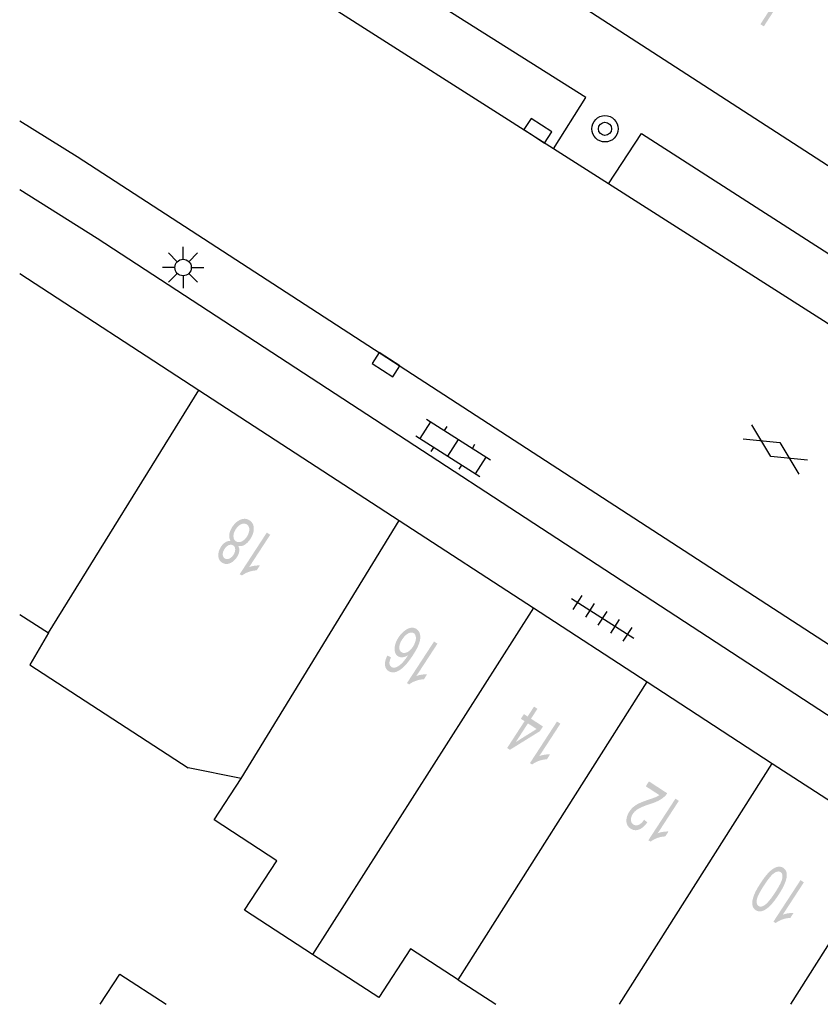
# Model space of a CAD drawing. Header units: metres. Extents: x 134521 to 134907, y 396000 to 396359.
# Tile 1 of 101: x 134521 to 134546, y 396000 to 396030. Entities that reach past the tile are written whole.
import ezdxf

# ---------------------------------------------------------------- set-up
doc = ezdxf.new("R2010")
doc.units = ezdxf.units.M
doc.header["$MEASUREMENT"] = 0

msp = doc.modelspace()

# ---------------------------------------------------------------- hatches: boundary and pattern name
at = {"linetype": 'Continuous', "lineweight": 0}
h = msp.add_hatch(color=251, dxfattribs=at)
edge = h.paths.add_edge_path()
edge.add_line((134543.922, 396029.948), (134543.819, 396030.015))
edge.add_line((134543.819, 396030.015), (134544.456, 396031))
edge.add_spline(control_points=[(134544.456, 396031), (134544.385, 396030.971), (134544.29, 396030.957), (134544.195, 396030.942), (134544.13, 396030.947)], knot_values=[0, 0, 0, 0.5, 0.5, 1, 1, 1], degree=2, periodic=0)
edge.add_line((134544.13, 396030.947), (134544.226, 396031.096))
edge.add_spline(control_points=[(134544.226, 396031.096), (134544.352, 396031.101), (134544.473, 396031.146), (134544.594, 396031.191), (134544.673, 396031.256)], knot_values=[0, 0, 0, 0.5, 0.5, 1, 1, 1], degree=2, periodic=0)
edge.add_line((134544.673, 396031.256), (134544.74, 396031.213))
edge.add_line((134544.74, 396031.213), (134543.922, 396029.948))
h = msp.add_hatch(color=251, dxfattribs=at)
edge = h.paths.add_edge_path()
edge.add_spline(control_points=[(134527.967, 396014.176), (134528.009, 396014.099), (134527.997, 396014.014), (134527.986, 396013.928), (134527.927, 396013.838), (134527.838, 396013.701), (134527.711, 396013.65), (134527.585, 396013.6), (134527.476, 396013.671), (134527.366, 396013.742), (134527.362, 396013.881), (134527.357, 396014.02), (134527.446, 396014.157), (134527.503, 396014.244), (134527.576, 396014.289), (134527.649, 396014.334), (134527.734, 396014.328), (134527.681, 396014.416), (134527.695, 396014.527), (134527.71, 396014.637), (134527.786, 396014.753), (134527.891, 396014.915), (134528.038, 396014.975), (134528.186, 396015.035), (134528.31, 396014.954), (134528.434, 396014.874), (134528.438, 396014.714), (134528.442, 396014.554), (134528.335, 396014.39), (134528.255, 396014.267), (134528.159, 396014.211), (134528.064, 396014.156), (134527.967, 396014.176)], knot_values=[0, 0, 0, 0.0625, 0.0625, 0.125, 0.125, 0.1875, 0.1875, 0.25, 0.25, 0.3125, 0.3125, 0.375, 0.375, 0.4375, 0.4375, 0.5, 0.5, 0.5625, 0.5625, 0.625, 0.625, 0.6875, 0.6875, 0.75, 0.75, 0.8125, 0.8125, 0.875, 0.875, 0.9375, 0.9375, 1, 1, 1], degree=2, periodic=0)
edge = h.paths.add_edge_path(flags=16)
edge.add_spline(control_points=[(134528.23, 396014.46), (134528.273, 396014.526), (134528.292, 396014.601), (134528.312, 396014.676), (134528.293, 396014.737), (134528.274, 396014.798), (134528.226, 396014.829), (134528.153, 396014.877), (134528.059, 396014.836), (134527.965, 396014.796), (134527.893, 396014.686), (134527.82, 396014.575), (134527.822, 396014.47), (134527.824, 396014.365), (134527.898, 396014.317), (134527.97, 396014.269), (134528.065, 396014.311), (134528.159, 396014.352), (134528.23, 396014.46)], knot_values=[0, 0, 0, 0.111111, 0.111111, 0.222222, 0.222222, 0.333333, 0.333333, 0.444444, 0.444444, 0.555556, 0.555556, 0.666667, 0.666667, 0.777778, 0.777778, 0.888889, 0.888889, 1, 1, 1], degree=2, periodic=0)
edge = h.paths.add_edge_path(flags=16)
edge.add_spline(control_points=[(134527.817, 396013.901), (134527.875, 396013.99), (134527.874, 396014.072), (134527.873, 396014.153), (134527.812, 396014.193), (134527.753, 396014.231), (134527.679, 396014.2), (134527.604, 396014.168), (134527.552, 396014.087), (134527.496, 396014.002), (134527.497, 396013.919), (134527.499, 396013.836), (134527.557, 396013.798), (134527.616, 396013.76), (134527.691, 396013.791), (134527.766, 396013.823), (134527.817, 396013.901)], knot_values=[0, 0, 0, 0.125, 0.125, 0.25, 0.25, 0.375, 0.375, 0.5, 0.5, 0.625, 0.625, 0.75, 0.75, 0.875, 0.875, 1, 1, 1], degree=2, periodic=0)
h = msp.add_hatch(color=251, dxfattribs=at)
edge = h.paths.add_edge_path()
edge.add_line((134528.834, 396014.583), (134528.937, 396014.516))
edge.add_line((134528.937, 396014.516), (134528.297, 396013.533))
edge.add_spline(control_points=[(134528.297, 396013.533), (134528.368, 396013.562), (134528.463, 396013.575), (134528.558, 396013.589), (134528.623, 396013.585)], knot_values=[0, 0, 0, 0.5, 0.5, 1, 1, 1], degree=2, periodic=0)
edge.add_line((134528.623, 396013.585), (134528.526, 396013.435))
edge.add_spline(control_points=[(134528.526, 396013.435), (134528.4, 396013.431), (134528.279, 396013.386), (134528.159, 396013.342), (134528.079, 396013.278)], knot_values=[0, 0, 0, 0.5, 0.5, 1, 1, 1], degree=2, periodic=0)
edge.add_line((134528.079, 396013.278), (134528.012, 396013.321))
edge.add_line((134528.012, 396013.321), (134528.834, 396014.583))
h = msp.add_hatch(color=251, dxfattribs=at)
edge = h.paths.add_edge_path()
edge.add_line((134532.495, 396010.849), (134532.605, 396010.795))
edge.add_spline(control_points=[(134532.605, 396010.795), (134532.559, 396010.694), (134532.557, 396010.636), (134532.556, 396010.543), (134532.617, 396010.503), (134532.666, 396010.471), (134532.731, 396010.487), (134532.814, 396010.509), (134532.908, 396010.593), (134533.003, 396010.677), (134533.127, 396010.865), (134533.035, 396010.804), (134532.954, 396010.798), (134532.873, 396010.792), (134532.814, 396010.83), (134532.711, 396010.897), (134532.713, 396011.058), (134532.715, 396011.219), (134532.832, 396011.399), (134532.909, 396011.517), (134533.009, 396011.596), (134533.109, 396011.675), (134533.204, 396011.691), (134533.299, 396011.706), (134533.374, 396011.657), (134533.503, 396011.573), (134533.492, 396011.378), (134533.48, 396011.183), (134533.268, 396010.858), (134533.031, 396010.494), (134532.833, 396010.387), (134532.661, 396010.294), (134532.528, 396010.381), (134532.43, 396010.445), (134532.421, 396010.569), (134532.412, 396010.694), (134532.495, 396010.849)], knot_values=[0, 0, 0, 0.055556, 0.055556, 0.111111, 0.111111, 0.166667, 0.166667, 0.222222, 0.222222, 0.277778, 0.277778, 0.333333, 0.333333, 0.388889, 0.388889, 0.444444, 0.444444, 0.5, 0.5, 0.555556, 0.555556, 0.611111, 0.611111, 0.666667, 0.666667, 0.722222, 0.722222, 0.777778, 0.777778, 0.833333, 0.833333, 0.888889, 0.888889, 0.944444, 0.944444, 1, 1, 1], degree=2, periodic=0)
edge = h.paths.add_edge_path(flags=16)
edge.add_spline(control_points=[(134533.268, 396011.116), (134533.32, 396011.195), (134533.345, 396011.283), (134533.37, 396011.371), (134533.354, 396011.435), (134533.339, 396011.5), (134533.294, 396011.529), (134533.228, 396011.571), (134533.13, 396011.523), (134533.032, 396011.474), (134532.944, 396011.339), (134532.859, 396011.209), (134532.856, 396011.104), (134532.853, 396010.998), (134532.924, 396010.952), (134532.994, 396010.907), (134533.091, 396010.95), (134533.189, 396010.994), (134533.268, 396011.116)], knot_values=[0, 0, 0, 0.111111, 0.111111, 0.222222, 0.222222, 0.333333, 0.333333, 0.444444, 0.444444, 0.555556, 0.555556, 0.666667, 0.666667, 0.777778, 0.777778, 0.888889, 0.888889, 1, 1, 1], degree=2, periodic=0)
h = msp.add_hatch(color=251, dxfattribs=at)
edge = h.paths.add_edge_path()
edge.add_line((134533.911, 396011.277), (134534.014, 396011.21))
edge.add_line((134534.014, 396011.21), (134533.373, 396010.227))
edge.add_spline(control_points=[(134533.373, 396010.227), (134533.445, 396010.256), (134533.54, 396010.27), (134533.635, 396010.284), (134533.7, 396010.279)], knot_values=[0, 0, 0, 0.5, 0.5, 1, 1, 1], degree=2, periodic=0)
edge.add_line((134533.7, 396010.279), (134533.603, 396010.13))
edge.add_spline(control_points=[(134533.603, 396010.13), (134533.477, 396010.125), (134533.356, 396010.081), (134533.235, 396010.036), (134533.155, 396009.972)], knot_values=[0, 0, 0, 0.5, 0.5, 1, 1, 1], degree=2, periodic=0)
edge.add_line((134533.155, 396009.972), (134533.089, 396010.015))
edge.add_line((134533.089, 396010.015), (134533.911, 396011.277))
h = msp.add_hatch(color=251, dxfattribs=at)
h.paths.add_polyline_path([(134536.213, 396007.988), (134536.129, 396008.043), (134536.658, 396008.858), (134536.545, 396008.931), (134536.638, 396009.073), (134536.751, 396008.999), (134536.946, 396009.3), (134537.049, 396009.233), (134536.854, 396008.933), (134537.217, 396008.696), (134537.125, 396008.554)])
h.paths.add_polyline_path([(134536.392, 396008.223), (134536.761, 396008.791), (134537.024, 396008.62)], flags=16)
h = msp.add_hatch(color=251, dxfattribs=at)
edge = h.paths.add_edge_path()
edge.add_line((134537.643, 396008.847), (134537.746, 396008.781))
edge.add_line((134537.746, 396008.781), (134537.106, 396007.797))
edge.add_spline(control_points=[(134537.106, 396007.797), (134537.178, 396007.826), (134537.273, 396007.84), (134537.368, 396007.854), (134537.433, 396007.849)], knot_values=[0, 0, 0, 0.5, 0.5, 1, 1, 1], degree=2, periodic=0)
edge.add_line((134537.433, 396007.849), (134537.336, 396007.7))
edge.add_spline(control_points=[(134537.336, 396007.7), (134537.21, 396007.695), (134537.089, 396007.651), (134536.968, 396007.606), (134536.888, 396007.542)], knot_values=[0, 0, 0, 0.5, 0.5, 1, 1, 1], degree=2, periodic=0)
edge.add_line((134536.888, 396007.542), (134536.822, 396007.585))
edge.add_line((134536.822, 396007.585), (134537.643, 396008.847))
h = msp.add_hatch(color=251, dxfattribs=at)
edge = h.paths.add_edge_path()
edge.add_line((134540.338, 396006.881), (134540.435, 396007.03))
edge.add_line((134540.435, 396007.03), (134540.989, 396006.669))
edge.add_spline(control_points=[(134540.989, 396006.669), (134540.954, 396006.613), (134540.907, 396006.57), (134540.83, 396006.498), (134540.73, 396006.447), (134540.63, 396006.395), (134540.472, 396006.344), (134540.226, 396006.265), (134540.114, 396006.198), (134540.002, 396006.131), (134539.945, 396006.043), (134539.886, 396005.952), (134539.888, 396005.86), (134539.891, 396005.769), (134539.961, 396005.723), (134540.035, 396005.675), (134540.123, 396005.713), (134540.211, 396005.75), (134540.289, 396005.868)], knot_values=[0, 0, 0, 0.111111, 0.111111, 0.222222, 0.222222, 0.333333, 0.333333, 0.444444, 0.444444, 0.555556, 0.555556, 0.666667, 0.666667, 0.777778, 0.777778, 0.888889, 0.888889, 1, 1, 1], degree=2, periodic=0)
edge.add_line((134540.289, 396005.868), (134540.384, 396005.783))
edge.add_spline(control_points=[(134540.384, 396005.783), (134540.258, 396005.613), (134540.127, 396005.566), (134539.995, 396005.519), (134539.876, 396005.597), (134539.755, 396005.676), (134539.75, 396005.822), (134539.745, 396005.968), (134539.842, 396006.116), (134539.891, 396006.192), (134539.959, 396006.251), (134540.027, 396006.31), (134540.127, 396006.36), (134540.227, 396006.409), (134540.429, 396006.478), (134540.598, 396006.534), (134540.651, 396006.558), (134540.705, 396006.583), (134540.749, 396006.614)], knot_values=[0, 0, 0, 0.111111, 0.111111, 0.222222, 0.222222, 0.333333, 0.333333, 0.444444, 0.444444, 0.555556, 0.555556, 0.666667, 0.666667, 0.777778, 0.777778, 0.888889, 0.888889, 1, 1, 1], degree=2, periodic=0)
edge.add_line((134540.749, 396006.614), (134540.338, 396006.881))
h = msp.add_hatch(color=251, dxfattribs=at)
edge = h.paths.add_edge_path()
edge.add_line((134541.239, 396006.506), (134541.342, 396006.439))
edge.add_line((134541.342, 396006.439), (134540.702, 396005.456))
edge.add_spline(control_points=[(134540.702, 396005.456), (134540.773, 396005.485), (134540.868, 396005.499), (134540.963, 396005.513), (134541.028, 396005.508)], knot_values=[0, 0, 0, 0.5, 0.5, 1, 1, 1], degree=2, periodic=0)
edge.add_line((134541.028, 396005.508), (134540.931, 396005.359))
edge.add_spline(control_points=[(134540.931, 396005.359), (134540.805, 396005.354), (134540.684, 396005.31), (134540.563, 396005.265), (134540.484, 396005.201)], knot_values=[0, 0, 0, 0.5, 0.5, 1, 1, 1], degree=2, periodic=0)
edge.add_line((134540.484, 396005.201), (134540.417, 396005.244))
edge.add_line((134540.417, 396005.244), (134541.239, 396006.506))
h = msp.add_hatch(color=251, dxfattribs=at)
edge = h.paths.add_edge_path()
edge.add_spline(control_points=[(134544.368, 396003.585), (134544.222, 396003.362), (134544.103, 396003.246), (134543.984, 396003.13), (134543.876, 396003.096), (134543.768, 396003.062), (134543.676, 396003.121), (134543.609, 396003.165), (134543.585, 396003.239), (134543.56, 396003.313), (134543.577, 396003.411), (134543.594, 396003.509), (134543.647, 396003.632), (134543.7, 396003.754), (134543.822, 396003.941), (134543.966, 396004.162), (134544.084, 396004.278), (134544.203, 396004.395), (134544.312, 396004.429), (134544.42, 396004.464), (134544.512, 396004.404), (134544.633, 396004.325), (134544.618, 396004.15), (134544.598, 396003.939), (134544.368, 396003.585)], knot_values=[0, 0, 0, 0.083333, 0.083333, 0.166667, 0.166667, 0.25, 0.25, 0.333333, 0.333333, 0.416667, 0.416667, 0.5, 0.5, 0.583333, 0.583333, 0.666667, 0.666667, 0.75, 0.75, 0.833333, 0.833333, 0.916667, 0.916667, 1, 1, 1], degree=2, periodic=0)
edge = h.paths.add_edge_path(flags=16)
edge.add_spline(control_points=[(134544.262, 396003.654), (134544.464, 396003.964), (134544.482, 396004.098), (134544.5, 396004.231), (134544.43, 396004.277), (134544.359, 396004.323), (134544.244, 396004.252), (134544.129, 396004.181), (134543.928, 396003.872), (134543.725, 396003.561), (134543.707, 396003.428), (134543.689, 396003.295), (134543.761, 396003.248), (134543.831, 396003.202), (134543.932, 396003.264), (134544.06, 396003.345), (134544.262, 396003.654)], knot_values=[0, 0, 0, 0.125, 0.125, 0.25, 0.25, 0.375, 0.375, 0.5, 0.5, 0.625, 0.625, 0.75, 0.75, 0.875, 0.875, 1, 1, 1], degree=2, periodic=0)
h = msp.add_hatch(color=251, dxfattribs=at)
edge = h.paths.add_edge_path()
edge.add_line((134545.035, 396004.033), (134545.138, 396003.966))
edge.add_line((134545.138, 396003.966), (134544.497, 396002.983))
edge.add_spline(control_points=[(134544.497, 396002.983), (134544.569, 396003.012), (134544.664, 396003.026), (134544.759, 396003.04), (134544.824, 396003.035)], knot_values=[0, 0, 0, 0.5, 0.5, 1, 1, 1], degree=2, periodic=0)
edge.add_line((134544.824, 396003.035), (134544.727, 396002.886))
edge.add_spline(control_points=[(134544.727, 396002.886), (134544.601, 396002.881), (134544.48, 396002.837), (134544.359, 396002.792), (134544.279, 396002.728)], knot_values=[0, 0, 0, 0.5, 0.5, 1, 1, 1], degree=2, periodic=0)
edge.add_line((134544.279, 396002.728), (134544.213, 396002.772))
edge.add_line((134544.213, 396002.772), (134545.035, 396004.033))

# ---------------------------------------------------------------- linework, layer by layer
at = {"color": 251}
for p, q in [((134538.517, 396027.786), (134528.976, 396033.819)), ((134537.541, 396026.23), (134527.01, 396032.94)), ((134546.024, 396025.609), (134538.171, 396030.692)), ((134537.541, 396026.23), (134538.517, 396027.786)), ((134521.332, 396027.083), (134523.08, 396026)), ((134539.208, 396025.168), (134540.213, 396026.701)), ((134540.213, 396026.701), (134556.633, 396016.137)), ((134539.208, 396025.168), (134537.541, 396026.23)), ((134523.08, 396026), (134555.642, 396004.862)), ((134555.689, 396014.666), (134539.208, 396025.168)), ((134523.688, 396023.511), (134521.332, 396024.982)), ((134554.589, 396003.33), (134523.688, 396023.511)), ((134526.292, 396022.878), (134526.292, 396023.253)), ((134526.115, 396022.805), (134525.85, 396023.07)), ((134526.469, 396022.805), (134526.734, 396023.07)), ((134521.332, 396022.451), (134526.772, 396018.909)), ((134526.042, 396022.628), (134525.667, 396022.628)), ((134526.115, 396022.451), (134525.85, 396022.186)), ((134526.292, 396022.378), (134526.292, 396022.003)), ((134526.734, 396022.186), (134526.469, 396022.451)), ((134526.542, 396022.628), (134526.917, 396022.628)), ((134522.211, 396011.54), (134526.772, 396018.909)), ((134526.772, 396018.909), (134532.85, 396014.951)), ((134533.485, 396017.438), (134533.808, 396017.944)), ((134533.681, 396018.025), (134535.621, 396016.789)), ((134544.137, 396016.892), (134543.562, 396017.851)), ((134534.229, 396017.676), (134534.31, 396017.802)), ((134533.359, 396017.519), (134535.299, 396016.283)), ((134534.329, 396016.901), (134534.651, 396017.407)), ((134535.073, 396017.138), (134535.153, 396017.265)), ((134543.293, 396017.429), (134544.405, 396017.313)), ((134544.405, 396017.313), (134544.98, 396016.354)), ((134533.827, 396017.043), (134533.907, 396017.17)), ((134535.172, 396016.364), (134535.495, 396016.87)), ((134545.249, 396016.776), (134544.137, 396016.892)), ((134534.67, 396016.506), (134534.751, 396016.632)), ((134528.051, 396007.118), (134532.85, 396014.951)), ((134532.85, 396014.951), (134536.926, 396012.297)), ((134538.079, 396012.583), (134539.977, 396011.375)), ((134538.135, 396012.252), (134538.403, 396012.673)), ((134536.926, 396012.297), (134530.225, 396001.78)), ((134536.926, 396012.297), (134540.38, 396010.049)), ((134538.514, 396012.01), (134538.783, 396012.432)), ((134538.894, 396011.768), (134539.162, 396012.19)), ((134521.332, 396012.092), (134522.211, 396011.54)), ((134539.273, 396011.526), (134539.542, 396011.948)), ((134539.653, 396011.285), (134539.921, 396011.706)), ((134522.211, 396011.54), (134521.643, 396010.568)), ((134521.643, 396010.568), (134526.443, 396007.442)), ((134534.646, 396001.006), (134540.38, 396010.049)), ((134540.38, 396010.049), (134544.178, 396007.575)), ((134528.051, 396007.118), (134526.443, 396007.442)), ((134539.54, 396000.263), (134544.178, 396007.575)), ((134544.178, 396007.575), (134547.85, 396005.184)), ((134527.233, 396005.862), (134528.051, 396007.118)), ((134529.135, 396004.623), (134527.233, 396005.862)), ((134544.739, 396000.263), (134547.85, 396005.184)), ((134528.16, 396003.125), (134529.135, 396004.623)), ((134530.225, 396001.78), (134528.16, 396003.125)), ((134532.233, 396000.473), (134530.225, 396001.78)), ((134533.195, 396001.951), (134532.233, 396000.473)), ((134534.646, 396001.006), (134533.195, 396001.951)), ((134523.775, 396000.263), (134524.37, 396001.18)), ((134524.37, 396001.18), (134525.777, 396000.263)), ((134534.646, 396001.006), (134535.787, 396000.263))]:
    msp.add_line(p, q, dxfattribs=at)
at = {"color": 251, "flags": 128}
for points in [[(134536.952, 396026.611), (134537.267, 396026.407), (134537.484, 396026.743), (134536.855, 396027.151), (134536.637, 396026.815), (134536.952, 396026.611)], [(134532.561, 396019.845), (134532.246, 396020.049), (134532.029, 396019.713), (134532.658, 396019.305), (134532.876, 396019.641), (134532.561, 396019.845)]]:
    msp.add_lwpolyline(points, dxfattribs=at)
at = {"color": 251}
for centre, radius in [((134539.1, 396026.839), 0.4), ((134539.1, 396026.839), 0.2), ((134526.292, 396022.628), 0.25)]:
    msp.add_circle(centre, radius, dxfattribs=at)

doc.saveas('drawing.dxf')
